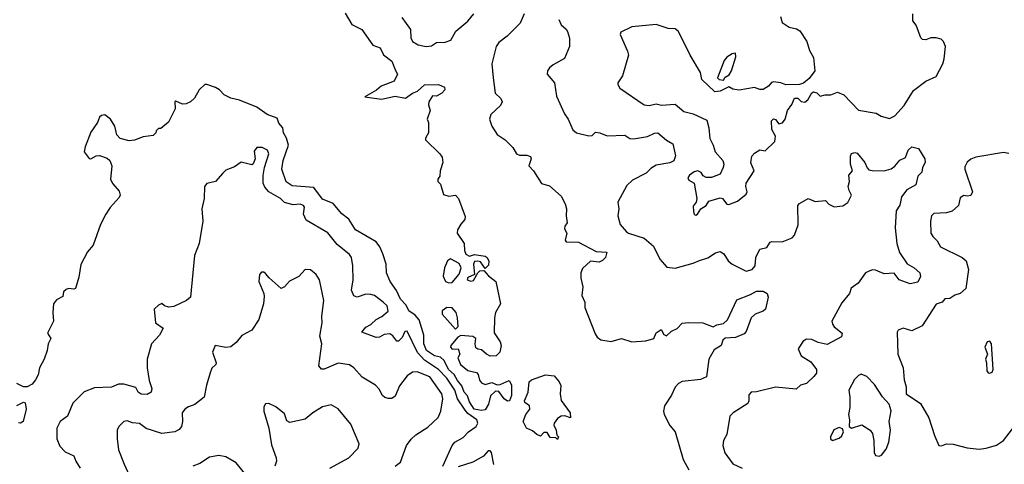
# Model space of a CAD drawing. Extents: x 1892934 to 2008621, y 567149 to 683290.
# Tile 167 of 256: x 1940772 to 1946470, y 624677 to 627251. Entities that reach past the tile are written whole.
import ezdxf

# ---------------------------------------------------------------- set-up
doc = ezdxf.new("R2010")
doc.units = 0

msp = doc.modelspace()

# ---------------------------------------------------------------- linework, layer by layer
at = {"layer": '0CON20XD'}
for points in [[(1942655, 627288), (1942695, 627222.5), (1942752, 627195), (1942815, 627103.8), (1942857.4, 627087.4), (1942877.5, 627047.5), (1942925, 627011.2), (1942947.7, 626957.7), (1942958, 626935), (1942939.2, 626895), (1942864.4, 626865.6), (1942837.3, 626842.7), (1942770, 626805), (1942865, 626791.5), (1942945, 626808.8), (1943005, 626797.3), (1943044.4, 626825.6), (1943075, 626837.3), (1943115, 626873.3), (1943195, 626875.3), (1943229.8, 626859.8), (1943231.9, 626845), (1943214.4, 626825), (1943185, 626808.1), (1943160.7, 626809.3), (1943139.5, 626775), (1943137.3, 626757.3), (1943147.5, 626725), (1943130, 626675), (1943137.5, 626655), (1943138.8, 626595), (1943120, 626565), (1943120, 626555), (1943203.9, 626473.9), (1943216.2, 626455), (1943221.4, 626425), (1943205.6, 626375), (1943204.2, 626345.8), (1943191.7, 626328.3), (1943192.5, 626315), (1943207.7, 626297.7), (1943225, 626238.8), (1943255, 626228.6), (1943295, 626234.2), (1943312, 626215), (1943350.5, 626110.5), (1943347.5, 626095), (1943325, 626067.5), (1943305.6, 626035), (1943302.9, 626015), (1943344.2, 625955), (1943345.5, 625915), (1943353.8, 625893.8), (1943375, 625882.5), (1943405, 625891.2), (1943465, 625882.5), (1943477.5, 625875), (1943487, 625853), (1943485, 625830), (1943465, 625810), (1943438.8, 625848.8), (1943423.6, 625853.6), (1943405, 625850), (1943399.2, 625835), (1943403.6, 625776.4), (1943365, 625758), (1943362.5, 625745), (1943382.7, 625737.3), (1943398.3, 625741.7), (1943422.5, 625785), (1943435, 625796.7), (1943458.3, 625798.3), (1943485, 625767.5), (1943526.7, 625735), (1943553.8, 625605), (1943526, 625555), (1943520, 625525), (1943517, 625437), (1943552.5, 625385), (1943557.5, 625365), (1943550, 625325), (1943530, 625305), (1943495, 625302.5), (1943473.6, 625313.6), (1943445, 625340), (1943423, 625343), (1943411.7, 625351.7), (1943407.5, 625375), (1943412.5, 625405), (1943395, 625416.7), (1943325, 625422.5), (1943307, 625413), (1943267.5, 625365), (1943266, 625355), (1943275, 625342.5), (1943310, 625345), (1943320, 625315), (1943306.7, 625293.3), (1943323.6, 625253.6), (1943365, 625220), (1943415, 625207.5), (1943425.9, 625195.9), (1943433.2, 625163.2), (1943445, 625147.5), (1943465, 625138.6), (1943505, 625150), (1943535, 625137.5), (1943551.7, 625138.3), (1943605, 625162.5), (1943617.3, 625137.3), (1943618.9, 625075), (1943605.7, 625045), (1943595, 625043.1), (1943575, 625055.8), (1943545, 625097.5), (1943525, 625100), (1943496.7, 625073.3), (1943484.7, 625025.3), (1943465, 624991.5), (1943445, 624987.4), (1943401.8, 624995), (1943375, 625038.5), (1943363.7, 625073.7), (1943344.5, 625095), (1943331.5, 625131.5), (1943305, 625161.3), (1943287.1, 625197.1), (1943253.5, 625225), (1943228.4, 625278.4), (1943206.7, 625296.7), (1943172, 625305), (1943125.5, 625335), (1943111.5, 625375), (1943110.4, 625425), (1943083.2, 625513.2), (1943061.1, 625541.1), (1943024.5, 625565), (1943008.7, 625598.7), (1942975, 625632.5), (1942953.7, 625683.7), (1942915.4, 625735), (1942894.4, 625785), (1942892, 625835), (1942874.5, 625895), (1942856.7, 625936.7), (1942834.5, 625965), (1942715.6, 626035), (1942676.2, 626096.2), (1942637.3, 626127.3), (1942585.8, 626185.8), (1942525, 626211.2), (1942475, 626278.4), (1942348.2, 626288.2), (1942315, 626312.9), (1942290, 626385), (1942297.6, 626435), (1942328.2, 626525), (1942316.4, 626565), (1942299, 626595), (1942295.5, 626625.5), (1942272.7, 626652.7), (1942261.6, 626681.6), (1942205, 626702.5), (1942145, 626744.4), (1942045, 626785.7), (1941995, 626796.2), (1941955, 626816.2), (1941928.8, 626845), (1941905, 626859.2), (1941855, 626875.6), (1941843.3, 626875), (1941810, 626845), (1941784.1, 626795.9), (1941760, 626775)], [(1942982.8, 627262.8), (1943034.5, 627195), (1943035.4, 627145.4), (1943044.6, 627124.6), (1943077.5, 627105), (1943125, 627095.8), (1943155, 627100), (1943185, 627118.6), (1943235, 627121.7), (1943266.7, 627133.3), (1943295.4, 627185), (1943365, 627241.8), (1943399.5, 627285)], [(1943691.6, 627285), (1943668.8, 627231.2), (1943593.5, 627155), (1943545, 627118.5), (1943528.7, 627095), (1943504.5, 626995.5), (1943511.4, 626915), (1943523.8, 626825), (1943556, 626795), (1943564, 626775), (1943554, 626755), (1943497.8, 626702.2), (1943491.4, 626675), (1943503.8, 626635), (1943535, 626586), (1943582, 626555), (1943625, 626510.8), (1943647.5, 626475), (1943665, 626466.5), (1943707.1, 626467.1), (1943728.4, 626458.4), (1943731.8, 626445), (1943717.5, 626405), (1943745, 626376.2), (1943792.3, 626302.3), (1943838.7, 626288.7), (1943905, 626228.8), (1943928.1, 626185), (1943936, 626155), (1943934, 626115), (1943941.2, 626075), (1943926.2, 626055), (1943925, 626040), (1943938.6, 626015), (1943928, 625975), (1943933.8, 625965), (1944005, 625963.1), (1944108.7, 625908.7), (1944170, 625905), (1944161.2, 625875), (1944145, 625856.7), (1944125, 625846.2), (1944075, 625853.3), (1944029.8, 625810.2), (1944018.6, 625785), (1944018.6, 625755), (1944030, 625705), (1944024.4, 625655), (1944043.3, 625615), (1944042.5, 625585), (1944101.4, 625431.4), (1944113.4, 625413.4), (1944135, 625397.6), (1944195, 625387.8), (1944255, 625404.5), (1944315, 625386.7), (1944395, 625390.8), (1944442.5, 625405), (1944455, 625437.5), (1944485, 625456.7), (1944498.8, 625428.8), (1944515, 625421.2), (1944543.1, 625446.9), (1944576.1, 625463.9), (1944605, 625492.9), (1944645, 625498.6), (1944725, 625496.7), (1944785, 625472.5), (1944806.1, 625483.9), (1944845, 625491.9), (1944867, 625513), (1944922, 625628), (1945001.1, 625658.9), (1945035, 625678.6), (1945075, 625679.6), (1945096.9, 625665), (1945103.6, 625645), (1945088.5, 625575), (1945075, 625563.6), (1945028.6, 625545), (1945005.6, 625525), (1944975.6, 625445), (1944965, 625431.4), (1944915, 625410), (1944855, 625407.1), (1944841.1, 625395), (1944830.8, 625365), (1944791.2, 625338.8), (1944760, 625285), (1944746.2, 625183.8), (1944712.4, 625167.6), (1944605, 625155.3), (1944585, 625145.5), (1944565, 625123.1), (1944543.6, 625076.4), (1944503.8, 625015), (1944498, 624985), (1944501.8, 624965), (1944535, 624901.4), (1944565.4, 624865), (1944610.6, 624705), (1944644.7, 624645)], [(1943891.7, 627251.7), (1943905, 627222), (1943935, 627196), (1943942, 627182), (1943954.6, 627144.6), (1943954.4, 627095), (1943925, 627026.7), (1943859.5, 626990.5), (1943838.3, 626971.7), (1943826.1, 626953.9), (1943823.8, 626935), (1943866.2, 626886.2), (1943878.9, 626808.9), (1943924, 626705), (1943945.6, 626675.6), (1943973, 626613), (1943995, 626596.7), (1944065, 626578.5), (1944085, 626581.1), (1944105, 626599.2), (1944130, 626595), (1944171.2, 626578.8), (1944273.2, 626583.2), (1944303.4, 626563.4), (1944325, 626560.7), (1944404.7, 626575.3), (1944445, 626593.9), (1944465, 626596), (1944515, 626553.3), (1944551.9, 626531.9), (1944566.4, 626463.6), (1944556.6, 626433.4), (1944535, 626422.7), (1944455, 626409.1), (1944425, 626390), (1944397.5, 626362.5), (1944318.9, 626321.1), (1944285, 626290), (1944234.2, 626195), (1944239.2, 626155), (1944232.5, 626115), (1944247.8, 626065), (1944283.4, 626023.4), (1944295, 626014.8), (1944385, 625986.2), (1944440.5, 625940.5), (1944475.8, 625865), (1944517.5, 625817.5), (1944565, 625812.2), (1944669.4, 625840.6), (1944705, 625857.6), (1944755, 625871.2), (1944798.1, 625901.9), (1944825, 625908.5), (1944846.1, 625896.1), (1944871.5, 625855), (1944895, 625836.4), (1944975, 625795.5), (1945011.4, 625805), (1945027.6, 625825), (1945031.3, 625875), (1945055, 625922.2), (1945095, 625931.9), (1945115, 625962), (1945125, 625967.5), (1945185, 625964.4), (1945241.2, 625988.8), (1945256.1, 626003.9), (1945276, 626064), (1945274.7, 626175), (1945285, 626187.5), (1945335, 626216.2), (1945375, 626199.2), (1945435, 626203.8), (1945455, 626182.5), (1945485, 626167.5), (1945535, 626172.5), (1945565, 626192), (1945586.2, 626235), (1945571.3, 626261.3), (1945566.2, 626285), (1945573.8, 626315), (1945569.4, 626350.6), (1945591.1, 626375), (1945580.5, 626415), (1945579.5, 626460.5), (1945585, 626476.2), (1945605, 626482), (1945617.6, 626477.6), (1945663.1, 626425), (1945676.7, 626393.3), (1945685, 626382), (1945705, 626377.5), (1945775, 626375.5), (1945815, 626388.1), (1945837, 626403), (1945865, 626436.7), (1945897.7, 626452.3), (1945913.6, 626495), (1945935, 626515.3), (1945973.8, 626505), (1946010, 626445), (1946010.8, 626425), (1945996, 626395), (1945991.7, 626368.3), (1945970, 626345), (1945958.1, 626295), (1945904.7, 626265.3), (1945874.2, 626225), (1945865, 626176.7), (1945844, 626145), (1945838.8, 626045), (1945847.7, 625955), (1945863.1, 625903.1), (1945907.9, 625837.9), (1945947.5, 625815), (1945980, 625785), (1945984.3, 625764.3), (1945968.9, 625731.1), (1945925, 625721.5), (1945861.2, 625745), (1945832.9, 625782.9), (1945775, 625778.6), (1945725, 625800.3), (1945705, 625802.4), (1945667.3, 625785), (1945624.4, 625725), (1945583.9, 625696.1)], [(1945175, 627268.8), (1945183.3, 627235), (1945225, 627207.6), (1945267.7, 627197.7), (1945285.6, 627185.6), (1945326.5, 627125), (1945342.2, 627072.2), (1945365, 627032.5), (1945373.3, 626955), (1945339.7, 626910.3), (1945307.1, 626882.9), (1945285, 626876), (1945205, 626873.8), (1945176, 626886), (1945135, 626891.2), (1945122.7, 626887.3), (1945105, 626866.7), (1945075, 626847.5), (1945055, 626847.5), (1945025, 626858.8), (1944935, 626842.5), (1944898.3, 626848.3), (1944875, 626862.5), (1944825, 626836.7), (1944795, 626833.8), (1944718.8, 626905), (1944711.2, 626945), (1944651.4, 627045), (1944585, 627183.3), (1944565, 627197.5), (1944525, 627200.5), (1944455, 627222.2), (1944315, 627210), (1944250.5, 627179.5), (1944246.2, 627165), (1944289.1, 627069.1), (1944294.4, 627045), (1944260.5, 626925), (1944233.3, 626885), (1944232.5, 626875), (1944244.7, 626854.7), (1944385, 626758), (1944415, 626753.3), (1944455, 626763.3), (1944485.5, 626755.5), (1944565, 626760.9), (1944615, 626719.5), (1944670, 626705), (1944748.3, 626668.3), (1944760, 626625), (1944765, 626563.3), (1944785.8, 626525), (1944797.5, 626485), (1944841.2, 626435), (1944846.7, 626415), (1944843.8, 626395), (1944825, 626356.7), (1944775, 626336.7), (1944745, 626337.5), (1944727, 626347), (1944716.1, 626366.1), (1944695.8, 626375.8), (1944675, 626370.8), (1944648.9, 626351.1), (1944638.6, 626335), (1944645, 626321.9), (1944674.3, 626304.3), (1944691.4, 626215), (1944687.5, 626195), (1944669.4, 626170.6), (1944670.3, 626140.3), (1944675, 626123.8), (1944685, 626120)], [(1944685, 626120), (1944695, 626124.3), (1944713.7, 626156.3), (1944743.8, 626175), (1944759.2, 626200.8), (1944825, 626220), (1944838.8, 626215), (1944865, 626182.5), (1944875, 626180), (1944925, 626200), (1944975, 626240), (1944982.5, 626255), (1944973.8, 626285), (1944976.2, 626305), (1945021.4, 626375), (1945002.3, 626422.3), (1945009.7, 626460.3), (1945025, 626478.8), (1945055, 626497.5), (1945085, 626491.2), (1945141.2, 626545), (1945145.8, 626575.8), (1945124, 626615), (1945122, 626665), (1945135, 626676.2), (1945145, 626673.3), (1945165, 626647.5), (1945185.7, 626654.3), (1945201.2, 626675), (1945214.4, 626725.6), (1945240.7, 626759.3), (1945255, 626796.7), (1945275, 626796.7), (1945295, 626776.7), (1945315, 626772.5), (1945332.3, 626787.7), (1945355, 626827.5), (1945365, 626833.3), (1945385, 626826.7), (1945405, 626807.5), (1945433.8, 626816.2), (1945465, 626815.8), (1945505, 626830.6), (1945540.8, 626815), (1945626.8, 626726.8), (1945729.1, 626709.1), (1945756.7, 626693.3), (1945805, 626678.5), (1945836, 626695), (1945890, 626755), (1945945, 626840), (1946016.2, 626895), (1946075, 626921.2), (1946113.8, 626995), (1946121.2, 627025), (1946130, 627095), (1946117.5, 627125), (1946105, 627137.5), (1946075, 627146.7), (1946045, 627146.2), (1946015, 627134.3), (1945996.7, 627136.7), (1945986, 627145), (1945959.1, 627219.1), (1945939.4, 627245), (1945939.5, 627285)], [(1944845, 626900), (1944855, 626917.5), (1944877.7, 626932.3), (1944891.2, 626955), (1944916, 627035), (1944915, 627056.7), (1944895, 627052.5), (1944865, 627034.4), (1944848.7, 627015), (1944810, 626915), (1944820, 626905), (1944845, 626900)], [(1941760, 626775), (1941735, 626763.3), (1941715, 626762.5), (1941675, 626780), (1941670, 626775), (1941672.5, 626735), (1941633, 626657), (1941588.3, 626621.7), (1941575, 626620), (1941561.7, 626608.3), (1941560, 626595), (1941545, 626580), (1941487, 626573), (1941436.4, 626553.6), (1941405, 626550), (1941353, 626563), (1941333.8, 626585), (1941323.8, 626635), (1941298, 626675), (1941265, 626700), (1941245, 626696.5), (1941235, 626687.5), (1941222.1, 626655), (1941185, 626600), (1941150.9, 626515), (1941145.6, 626485), (1941175, 626447.3), (1941185, 626445.4), (1941215, 626461.8), (1941235, 626464.4), (1941278.3, 626448.3), (1941293.8, 626435), (1941306.2, 626405), (1941298.8, 626325), (1941311.2, 626301.2), (1941348.3, 626258.3), (1941353.3, 626235), (1941348.8, 626221.2), (1941295.9, 626164.1), (1941270, 626125), (1941240, 626065), (1941196.7, 625945), (1941163.9, 625906.1), (1941126.4, 625833.6), (1941115, 625760), (1941095.9, 625694.1), (1941085, 625690), (1941055, 625694.3), (1941041.1, 625688.9), (1941025.8, 625675), (1941022.5, 625647.5), (1940985, 625628), (1940968.6, 625605), (1940963.3, 625555), (1940968, 625505), (1940933.4, 625435), (1940952.5, 625405), (1940936.7, 625373.3), (1940931.5, 625335), (1940914, 625285), (1940887.6, 625235), (1940879.4, 625195), (1940864.1, 625165), (1940845, 625140.8), (1940815, 625125.4), (1940795, 625125.4), (1940755, 625144.3)], [(1943221.4, 624665), (1943275, 624786), (1943290, 624805), (1943337.9, 624832.1), (1943368.9, 624865), (1943413.8, 624895), (1943422.4, 624915), (1943418.1, 624935), (1943365, 624971.2), (1943349.4, 624989.4), (1943305.4, 625055), (1943290.5, 625105), (1943244.8, 625175), (1943195, 625225.1), (1943115, 625280.3), (1943073.5, 625323.5), (1943015, 625447.1), (1943001.2, 625445), (1942985, 625410), (1942965, 625388.8), (1942955, 625390), (1942931.2, 625421.2), (1942915, 625431.2), (1942881.4, 625428.6), (1942855, 625412), (1942835, 625410), (1942751.2, 625441.2), (1942775, 625470), (1942805, 625486.2), (1942835, 625515.8), (1942868.1, 625531.9), (1942905, 625562.5), (1942899.6, 625595), (1942876.3, 625616.3), (1942825, 625653.5), (1942805, 625660), (1942775, 625661.5), (1942725, 625644.5), (1942705, 625651.4), (1942692.4, 625685), (1942701.1, 625745), (1942700, 625825), (1942691.8, 625875), (1942681.7, 625891.7), (1942610.1, 625950.1), (1942555, 626016.9), (1942430, 626090), (1942415.5, 626125), (1942420, 626165), (1942415.4, 626175.4), (1942395, 626182.5), (1942355, 626179.1), (1942305, 626192.4), (1942281.5, 626215), (1942214.8, 626254.8), (1942191.2, 626281.2), (1942180.9, 626305), (1942181.3, 626348.7), (1942188.5, 626395), (1942214.5, 626475), (1942206.2, 626496.2), (1942175, 626511.4), (1942145, 626510), (1942129.7, 626490.3), (1942134.3, 626445), (1942124.1, 626415.9), (1942115, 626411.2), (1942054.3, 626425.7), (1942015, 626398.8), (1941965, 626380), (1941947.7, 626362.3), (1941905, 626313.8), (1941855, 626303.3), (1941841.4, 626285), (1941840.6, 626215), (1941825.6, 626155), (1941833.1, 626085), (1941810.8, 625955), (1941784.4, 625885), (1941760, 625645), (1941737.5, 625625), (1941665, 625590), (1941635, 625586.7), (1941610, 625595), (1941595, 625607.5), (1941575, 625598.8), (1941551.2, 625575), (1941558.8, 625495), (1941602.5, 625465), (1941581.2, 625425), (1941535, 625373.3), (1941510, 625285), (1941510, 625235), (1941521.5, 625161.5), (1941536.2, 625115), (1941532.9, 625095), (1941509.2, 625080.8), (1941475, 625082.7), (1941458.9, 625095), (1941445, 625120.8), (1941375, 625141.3), (1941345, 625140.8), (1941303.5, 625123.5), (1941205, 625119.1), (1941144.6, 625095.4), (1941079.7, 625030.3), (1941050, 624955), (1941006.9, 624925), (1940986.9, 624885), (1940988.2, 624825), (1941005, 624780.8), (1941035, 624748.5), (1941086.7, 624725), (1941096.7, 624695), (1941122.5, 624655)], [(1946495, 626476.4), (1946465, 626481.8), (1946305, 626455.6), (1946275, 626444.3), (1946254.5, 626425.5), (1946240.9, 626399.1), (1946241.5, 626385), (1946285.3, 626254.7), (1946276.8, 626233.2), (1946255, 626230), (1946235, 626232.9), (1946215, 626220), (1946204.2, 626175), (1946168.1, 626141.9), (1946135, 626132.2), (1946061.3, 626128.7), (1946049.2, 626115), (1946042.5, 626085), (1946044.5, 626015), (1946055.7, 625995), (1946080.7, 625970.7), (1946100, 625935), (1946225, 625874.8), (1946248.1, 625855), (1946262.7, 625805), (1946247.3, 625695), (1946215, 625665.4), (1946184, 625656), (1946155, 625635.8), (1946126.1, 625633.9), (1946110, 625615), (1946075, 625604.3), (1945995, 625478.8), (1945935, 625450), (1945884.6, 625465.4), (1945855.9, 625454.1), (1945848.8, 625441.2), (1945852.9, 625315), (1945884, 625235), (1945890.8, 625165), (1945901.2, 625125), (1945901.2, 625085), (1945985, 625029.4), (1946033.3, 624945), (1946065, 624843.3), (1946090, 624785), (1946106.2, 624783.8), (1946135, 624795.7), (1946174.2, 624794.2), (1946255, 624772.5), (1946325, 624764.6), (1946365, 624769.5), (1946425, 624788.2), (1946464.2, 624815), (1946517.5, 624882.5)], [(1943255, 625727.5), (1943275, 625730), (1943315, 625776.7), (1943326, 625815), (1943315, 625840), (1943265, 625866), (1943247.5, 625855), (1943230, 625815), (1943223.6, 625766.4), (1943236.7, 625735), (1943255, 625727.5)], [(1942945, 624666.7), (1942975, 624689.2), (1943010.6, 624785), (1943038.5, 624821.5), (1943065, 624847.5), (1943135, 624892.5), (1943193, 624947), (1943210, 624985), (1943220, 625055), (1943215.8, 625085), (1943145, 625183.3), (1943072.1, 625212.1), (1943045, 625210), (1943015, 625188.2), (1942969.6, 625130.4), (1942945, 625070.8), (1942925, 625058.6), (1942905, 625057.1), (1942885, 625062.9), (1942872, 625075), (1942852.6, 625112.6), (1942831.2, 625135), (1942755, 625181.4), (1942705.8, 625235), (1942681.7, 625251.7), (1942615, 625261.3), (1942535, 625227.5), (1942518, 625228), (1942504.1, 625245.9), (1942521.5, 625375), (1942509.4, 625419.4), (1942522.7, 625495), (1942520.4, 625535), (1942531.9, 625625), (1942507.1, 625745), (1942488.8, 625775), (1942455, 625802), (1942425, 625803.8), (1942388, 625765), (1942333.6, 625736.4), (1942305, 625703.3), (1942285, 625694.2), (1942215.6, 625755.6), (1942195, 625781.2), (1942185, 625788.8), (1942171.7, 625788.3), (1942160, 625775), (1942156.2, 625735), (1942185.8, 625665.8), (1942187.7, 625647.7), (1942182.9, 625605), (1942155.5, 625514.5), (1942115, 625453.8), (1942057.7, 625422.3), (1942025, 625382.5), (1941995, 625357.5), (1941965, 625352.5), (1941903.3, 625365), (1941888.8, 625325), (1941910, 625265), (1941907.5, 625255), (1941885, 625232.5), (1941874.3, 625205.7), (1941852.5, 625135), (1941840, 625065), (1941785, 625022.9), (1941749.3, 625009.3), (1941728, 624995), (1941712.5, 624975), (1941714.4, 624925), (1941708.1, 624895), (1941695, 624878.1), (1941670, 624865), (1941595, 624854.4), (1941505, 624883.1), (1941465, 624913.8), (1941425, 624916), (1941395, 624928.8), (1941375, 624923.8), (1941346.7, 624895), (1941336.7, 624875), (1941336.2, 624825), (1941345, 624760), (1941376.8, 624676.8), (1941422.9, 624575)], [(1945583.9, 625696.1), (1945573.1, 625665), (1945529.1, 625610.9), (1945472.5, 625505), (1945475, 625487.5), (1945485, 625473.3), (1945530.6, 625435), (1945527.5, 625415), (1945445, 625371.2), (1945392.7, 625382.7), (1945355, 625400), (1945325, 625400.8), (1945305, 625390), (1945276.2, 625345), (1945295, 625304), (1945349.7, 625269.7), (1945382, 625225), (1945383.8, 625205), (1945368, 625185), (1945325, 625145.5), (1945290, 625135), (1945265, 625111.2), (1945145, 625123.3), (1945035, 625095.8), (1945005, 625094), (1944990.9, 625079.1), (1944991.8, 625045), (1944985, 625029.4), (1944900, 624975), (1944881.4, 624955), (1944865, 624850), (1944845.6, 624814.4), (1944841.1, 624785), (1944852.2, 624742.2), (1944899.1, 624679.1), (1944952.2, 624655)], [(1943295, 625460), (1943310, 625475), (1943306.2, 625525), (1943297.1, 625555), (1943275, 625583.1), (1943243.3, 625585), (1943216.2, 625565), (1943216.7, 625545), (1943295, 625460)], [(1946385, 625203.8), (1946398.9, 625211.1), (1946405.8, 625225), (1946396, 625375), (1946385, 625390), (1946370, 625385), (1946357.5, 625355), (1946372.5, 625315), (1946360, 625285), (1946367.5, 625265), (1946368.8, 625218.8), (1946376.2, 625206.2), (1946385, 625203.8)], [(1945745, 624722.9), (1945759.7, 624730.3), (1945785.7, 624765), (1945801.4, 624805), (1945810.5, 624875), (1945804, 624925), (1945815.9, 624985.9), (1945803.3, 625025), (1945765, 625068), (1945718.8, 625138.8), (1945675, 625185.8), (1945641.4, 625198.6), (1945625, 625191.2), (1945602.4, 625167.6), (1945570.4, 625105), (1945575.5, 625065), (1945575.5, 625005), (1945567.5, 624965), (1945573.8, 624935), (1945572.5, 624895), (1945585, 624886.7), (1945645, 624904.3), (1945693.4, 624873.4), (1945706, 624856), (1945715.3, 624815.3), (1945715.7, 624745), (1945725, 624728), (1945745, 624722.9)], [(1943885, 624820), (1943875, 624830), (1943841.7, 624831.7), (1943825, 624860), (1943805, 624860), (1943785, 624840), (1943765, 624850), (1943740, 624870), (1943705, 624886.7), (1943686.2, 624925), (1943701.9, 624965), (1943724.5, 624995.5), (1943721.9, 625015), (1943695, 625034.3), (1943693.2, 625045), (1943714.6, 625095), (1943720.8, 625155), (1943733.4, 625166.6), (1943815, 625194.5), (1943865, 625188.8), (1943893.3, 625155), (1943903, 625133), (1943900, 625085), (1943905.9, 625045.9), (1943956.7, 624975), (1943960, 624945), (1943926.4, 624956.4), (1943905, 624956), (1943885, 624941.2), (1943865.8, 624915), (1943863.6, 624903.6), (1943877.5, 624875), (1943880, 624845), (1943890, 624835), (1943885, 624820)], [(1940755, 625017.1), (1940795, 625036.2), (1940805, 625032.5), (1940810, 624995), (1940791.9, 624925), (1940776.7, 624915), (1940765, 624916.4)], [(1942567.1, 624655), (1942676.8, 624713.2), (1942730.5, 624769.5), (1942737.5, 624795), (1942688.9, 624908.9), (1942615, 624998), (1942575, 625020.8), (1942525, 625008.6), (1942468.8, 624975), (1942425, 624938.8), (1942335, 624918.8), (1942318, 624928), (1942305, 624968.8), (1942255, 625010), (1942215, 625028.8), (1942194.1, 625025.9), (1942185, 625010), (1942185.7, 624985), (1942214.4, 624885.6), (1942229.8, 624789.8), (1942256.7, 624715), (1942257.5, 624695), (1942248.1, 624665)], [(1945475, 624813.8), (1945515, 624827.5), (1945528.8, 624841.2), (1945538.8, 624865), (1945533, 624883), (1945515, 624890), (1945484.1, 624875.9), (1945463.3, 624835), (1945463.9, 624823.9), (1945475, 624813.8)], [(1943515.3, 624675), (1943502.5, 624745), (1943495, 624754), (1943483.8, 624755), (1943457.1, 624722.9), (1943395, 624688.2), (1943308.7, 624661.3)], [(1942083.4, 624613.4), (1942025, 624685.3), (1941965, 624719.5), (1941925, 624727.3), (1941871.3, 624718.7), (1941815, 624682), (1941774.5, 624665.5)]]:
    msp.add_lwpolyline(points, dxfattribs=at)

doc.saveas('drawing.dxf')
